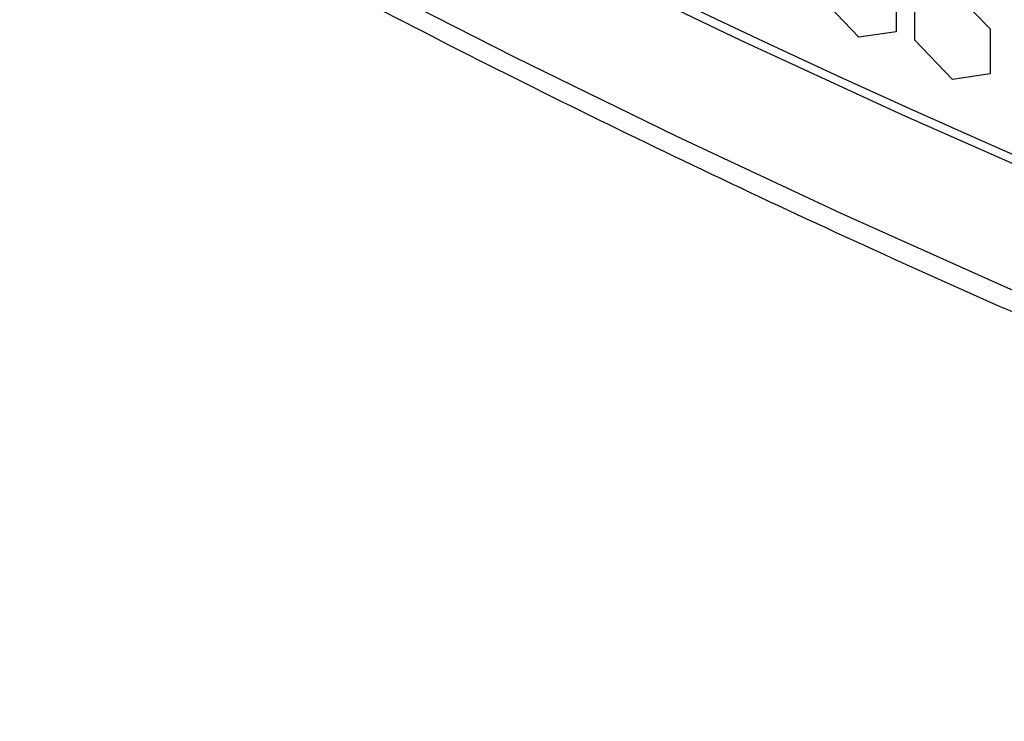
# Model space of a CAD drawing. Header units: millimetres. Extents: x 26293 to 29282, y 1612 to 3704.
# Tile 12 of 48: x 28592 to 28693, y 2425 to 2496. Entities that reach past the tile are written whole.
import ezdxf

# ---------------------------------------------------------------- set-up
doc = ezdxf.new("R2010")
doc.units = ezdxf.units.MM
doc.layers.add('1', color=7, linetype='Continuous')
doc.layers.add('5', color=251, linetype='Continuous')

msp = doc.modelspace()

# ---------------------------------------------------------------- linework, layer by layer
at = {"layer": '1', "flags": 128}
for points in [[(28787.236, 2444.922), (28769.157, 2451.342), (28751.309, 2457.972), (28733.698, 2464.811), (28716.331, 2471.855), (28699.216, 2479.102), (28682.361, 2486.548), (28665.771, 2494.19), (28649.453, 2502.026), (28633.416, 2510.052), (28617.664, 2518.264), (28602.205, 2526.66), (28587.045, 2535.235), (28572.19, 2543.987), (28557.647, 2552.911), (28543.421, 2562.005), (28529.519, 2571.263), (28515.945, 2580.683), (28502.707, 2590.26), (28489.808, 2599.991), (28477.255, 2609.871), (28465.053, 2619.896), (28453.207, 2630.063), (28441.721, 2640.367)], [(28579.427, 2526.782), (28594.75, 2517.936), (28610.388, 2509.276), (28626.333, 2500.805), (28642.581, 2492.528), (28659.122, 2484.447), (28675.951, 2476.566), (28693.059, 2468.888), (28710.44, 2461.417), (28728.086, 2454.156), (28745.99, 2447.109), (28764.143, 2440.277), (28782.538, 2433.665), (28801.167, 2427.274)]]:
    msp.add_lwpolyline(points, dxfattribs=at)
at = {"layer": '1'}
msp.add_open_spline([(28423.347, 2643.396), (28425.13, 2641.635), (28430.295, 2636.533), (28439.094, 2628.179), (28449.849, 2618.374), (28460.93, 2608.694), (28472.329, 2599.14), (28484.042, 2589.715), (28496.065, 2580.424), (28508.393, 2571.269), (28521.021, 2562.254), (28533.946, 2553.382), (28547.161, 2544.656), (28560.662, 2536.08), (28574.444, 2527.657), (28588.502, 2519.39), (28602.83, 2511.281), (28617.424, 2503.334), (28632.278, 2495.551), (28647.385, 2487.936), (28662.742, 2480.491), (28678.342, 2473.218), (28694.179, 2466.121), (28710.248, 2459.202), (28726.542, 2452.463), (28743.056, 2445.907), (28759.783, 2439.536), (28776.719, 2433.355), (28790.914, 2428.382), (28799.483, 2425.492), (28802.286, 2424.547)], degree=3, knots=[0, 0, 0, 0, 0.0195083, 0.05651624, 0.09352658, 0.13054011, 0.16755633, 0.20457482, 0.2415951, 0.27861683, 0.31563972, 0.35266336, 0.3896875, 0.42671193, 0.46373642, 0.50076065, 0.53778449, 0.57480783, 0.61183051, 0.64885254, 0.68587363, 0.72289393, 0.75991324, 0.79693164, 0.83394896, 0.8709652, 0.90798035, 0.94499447, 0.98200744, 1, 1, 1, 1], dxfattribs=at)
at = {"layer": '5'}
for p, q in [((28681.666, 2499.667), (28681.666, 2495.084)), ((28687.427, 2499.373), (28691.285, 2495.372)), ((28677.842, 2494.529), (28674.033, 2498.567)), ((28683.582, 2494.22), (28683.582, 2498.803)), ((28681.666, 2495.084), (28677.842, 2494.529)), ((28691.285, 2495.372), (28691.285, 2490.789)), ((28687.427, 2490.208), (28683.582, 2494.22)), ((28691.285, 2490.789), (28687.427, 2490.208))]:
    msp.add_line(p, q, dxfattribs=at)
at = {"layer": '5', "flags": 128}
msp.add_lwpolyline([(28590.407, 2534.295), (28597.179, 2530.456), (28604.011, 2526.653), (28610.903, 2522.886), (28617.854, 2519.155), (28624.863, 2515.461), (28631.93, 2511.804), (28639.055, 2508.184), (28646.236, 2504.602), (28653.474, 2501.057), (28660.767, 2497.551), (28668.115, 2494.083), (28675.517, 2490.654), (28682.973, 2487.263), (28690.483, 2483.913), (28698.044, 2480.601)], dxfattribs=at)

doc.saveas('drawing.dxf')
